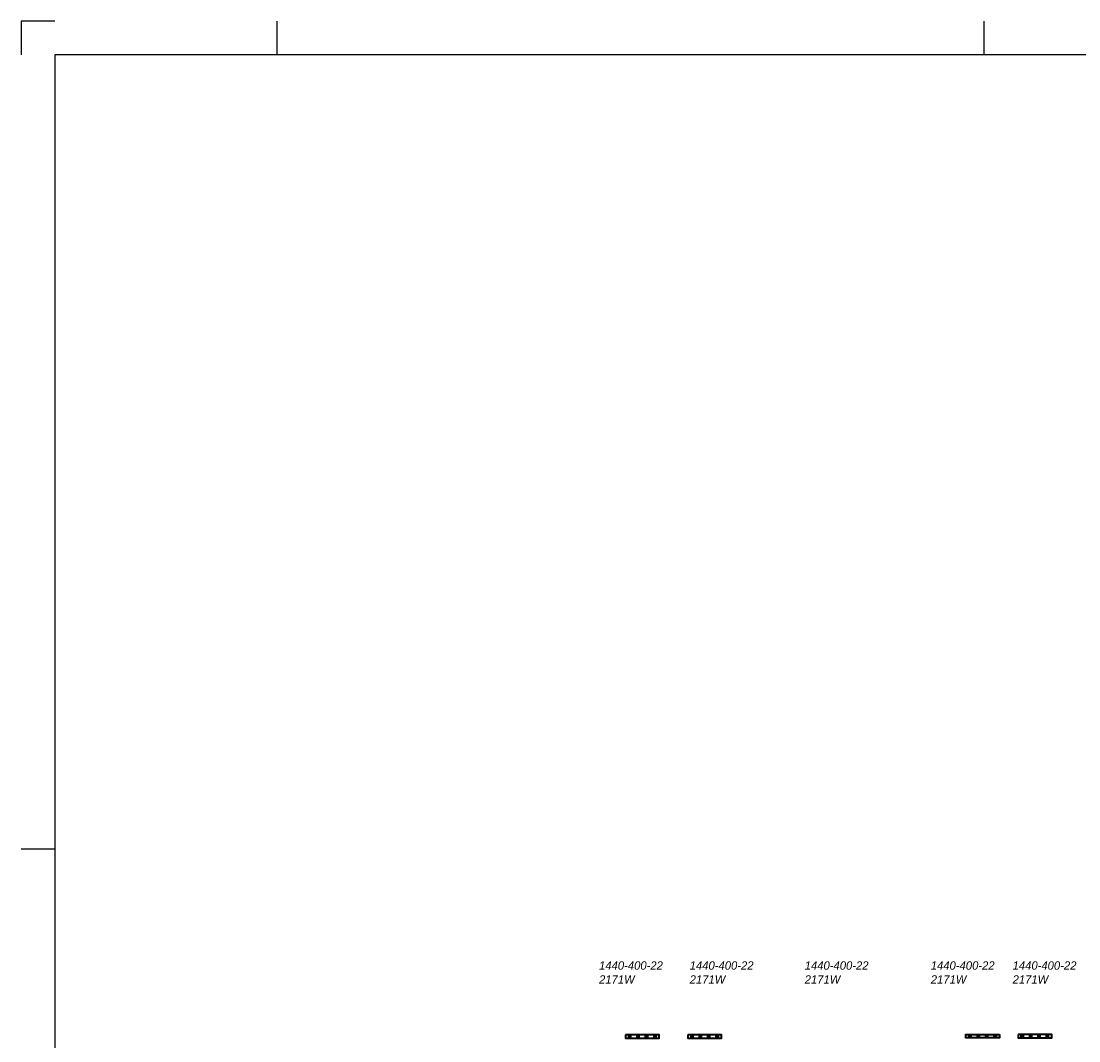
# Model space of a CAD drawing. Header units: millimetres. Extents: x -13501 to 278776, y 0 to 252300.
# Tile 64 of 132: x 0 to 31423, y 222004 to 252300. Entities that reach past the tile are written whole.
import ezdxf
from ezdxf.enums import TextEntityAlignment as Align

# ---------------------------------------------------------------- set-up
doc = ezdxf.new("R2010")
doc.units = ezdxf.units.MM
doc.header["$LTSCALE"] = 100
doc.layers.get('0').update_dxf_attribs({"linetype": 'CONTINUOUS'})
for name, color, linetype in [('SCHERMER_KADER', 7, 'CONTINUOUS'), ('SCHERMER_ONDERHOEK', 7, 'CONTINUOUS'), ('WT-tekst', 7, 'CONTINUOUS')]:
    doc.layers.add(name, color=color, linetype=linetype)
doc.layers.add('WL57vent-symbool', color=7, linetype='CONTINUOUS', lineweight=35, true_color=0x00a529)
doc.styles.add('B-01', font='GOTHICI.TTF')
doc.styles.add('cg omega', font='GOTHICI.TTF', dxfattribs={"width": 1.32})
doc.styles.add('CG OMEGA BOLD', font='GOTHICBI.TTF', dxfattribs={"width": 1.32})

# ---------------------------------------------------------------- blocks, each defined once
blk = doc.blocks.new('1350x840')
at = {"layer": 'SCHERMER_KADER', "color": 8, "linetype": 'Continuous'}
for p, q in [((-1326, 831), (-1326, 821)), ((-1316, 831), (-1326, 831)), ((0, 821), (-1316, 821)), ((-1316, 821), (-1316, 0))]:
    blk.add_line(p, q, dxfattribs=at)
at = {"layer": 'SCHERMER_KADER', "color": 9}
for p, q in [((-1250, 831), (-1250, 821)), ((-1040, 831), (-1040, 821)), ((-1316, 585), (-1326, 585))]:
    blk.add_line(p, q, dxfattribs=at)
at = {"layer": 'SCHERMER_ONDERHOEK', "style": 'B-01'}
for tag, p in [('WIJZA', (-161.01, 168.4)), ('WIJZG', (-75.51, 168.4)), ('OMSCHRIJVINGA', (-161.01, 162)), ('OMSCHRIJVINGG', (-75.51, 162)), ('WIJZB', (-161.01, 155.6)), ('WIJZH', (-75.51, 155.6)), ('OMSCHRIJVINGB', (-161.01, 149.2)), ('OMSCHRIJVINGH', (-75.51, 149.2)), ('WIJZC', (-161.01, 142.8)), ('WIJZI', (-75.51, 142.8)), ('OMSCHRIJVINGC', (-161.01, 136.4)), ('OMSCHRIJVINGI', (-75.51, 136.4)), ('WIJZD', (-161.01, 130)), ('WIJZJ', (-75.51, 130)), ('OMSCHRIJVINGD', (-161.01, 123.6)), ('OMSCHRIJVINGJ', (-75.51, 123.6)), ('WIJZE', (-161.01, 117.2)), ('WIJZK', (-75.51, 117.2)), ('OMSCHRIJVINGE', (-161.01, 110.8)), ('OMSCHRIJVINGK', (-75.51, 110.8)), ('WIJZF', (-161.01, 104.4)), ('WIJZL', (-75.51, 104.4)), ('OMSCHRIJVINGF', (-161.01, 98)), ('OMSCHRIJVINGL', (-75.51, 98))]:
    blk.add_attdef(tag, text='', height=1.8, dxfattribs=at).set_placement(p, align=Align.MIDDLE_LEFT)
at = {"layer": 'SCHERMER_ONDERHOEK', "style": 'cg omega', "oblique": 15, "width": 1.32}
blk.add_attdef('STATUS', (-179.5, 76.8), '', height=3.5, dxfattribs=at)
at = {"layer": 'SCHERMER_ONDERHOEK', "width": 1.32}
for tag, height, style, p in [('BENAMING', 2.34, 'CG OMEGA BOLD', (-161.26, 58)), ('BENAMING2', 2.34, 'CG OMEGA BOLD', (-161.26, 51.6)), ('BETREFT', 2.34, 'CG OMEGA BOLD', (-161.26, 45.2)), ('SCHAAL', 1.8, 'cg omega', (-161.26, 38.8)), ('DATUM', 1.8, 'cg omega', (-161.26, 26)), ('NR', 1.8, 'cg omega', (-125.23, 19.6)), ('A?', 1.8, 'cg omega', (-72.69, 19.6)), ('DD', 1.8, 'cg omega', (-125.23, 13.2)), ('TEKNR.', 2.34, 'CG OMEGA BOLD', (-72.69, 13.2))]:
    blk.add_attdef(tag, text='', height=height, dxfattribs=dict(at, style=style)).set_placement(p, align=Align.MIDDLE_LEFT)

msp = doc.modelspace()

# ---------------------------------------------------------------- hatches: boundary and pattern name
at = {"layer": 'WL57vent-symbool'}
h = msp.add_hatch(dxfattribs=at)
h.set_pattern_fill('PLAST', color=256, scale=1000, style=0)
h.set_pattern_definition([(90, (-39448.05, 160323.04), (250, -6e-14), []), (90, (-39416.8, 160323.04), (250, -6e-14), []), (90, (-39385.55, 160323.04), (250, -6e-14), [])])
h.paths.add_polyline_path([(17957, 222183), (17957, 222083), (18957, 222083), (18957, 222183)])
h = msp.add_hatch(dxfattribs=at)
h.set_pattern_fill('PLAST', color=256, scale=1000, style=0)
h.set_pattern_definition([(90, (-37598.05, 160323.04), (250, -6e-14), []), (90, (-37566.8, 160323.04), (250, -6e-14), []), (90, (-37535.55, 160323.04), (250, -6e-14), [])])
h.paths.add_polyline_path([(19807, 222183), (19807, 222083), (20807, 222083), (20807, 222183)])
h = msp.add_hatch(dxfattribs=at)
h.set_pattern_fill('PLAST', color=256, scale=1000, angle=90, style=0)
h.set_pattern_definition([(90, (86473.7, 160336.85), (-250, 2e-14), []), (90, (86442.46, 160336.85), (-250, 2e-14), []), (90, (86411.2, 160336.85), (-250, 2e-14), [])])
h.paths.add_polyline_path([(29068, 222197), (29068, 222097), (28068, 222097), (28068, 222197)])
h = msp.add_hatch(dxfattribs=at)
h.set_pattern_fill('PLAST', color=256, scale=1000, style=0)
h.set_pattern_definition([(90, (-27788.05, 160337.04), (250, -6e-14), []), (90, (-27756.8, 160337.04), (250, -6e-14), []), (90, (-27725.55, 160337.04), (250, -6e-14), [])])
h.paths.add_polyline_path([(29617, 222197), (29617, 222097), (30617, 222097), (30617, 222197)])

# ---------------------------------------------------------------- linework, layer by layer
for points in [[(17957, 222183), (17957, 222083), (18957, 222083), (18957, 222183)], [(19807, 222183), (19807, 222083), (20807, 222083), (20807, 222183)], [(29068, 222197), (29068, 222097), (28068, 222097), (28068, 222197)], [(29617, 222197), (29617, 222097), (30617, 222097), (30617, 222197)]]:
    msp.add_lwpolyline(points, close=True, dxfattribs=at)

# ---------------------------------------------------------------- block references
at = {"xscale": 100, "yscale": 100, "zscale": 100}
msp.add_blockref('1350x840', (132600, 169200), dxfattribs=at)

# ---------------------------------------------------------------- texts
at = {"layer": 'WT-tekst', "style": 'B-01'}
for s, p in [('1440-400-22', (17169, 224118)), ('1440-400-22', (19862, 224118)), ('1440-400-22', (23279, 224118)), ('1440-400-22', (27024, 224118)), ('1440-400-22', (29455, 224118)), ('2171W', (17169, 223703)), ('2171W', (19862, 223703)), ('2171W', (23279, 223703)), ('2171W', (27024, 223703)), ('2171W', (29455, 223703))]:
    msp.add_text(s, height=250, dxfattribs=at).set_placement(p)

doc.saveas('drawing.dxf')
